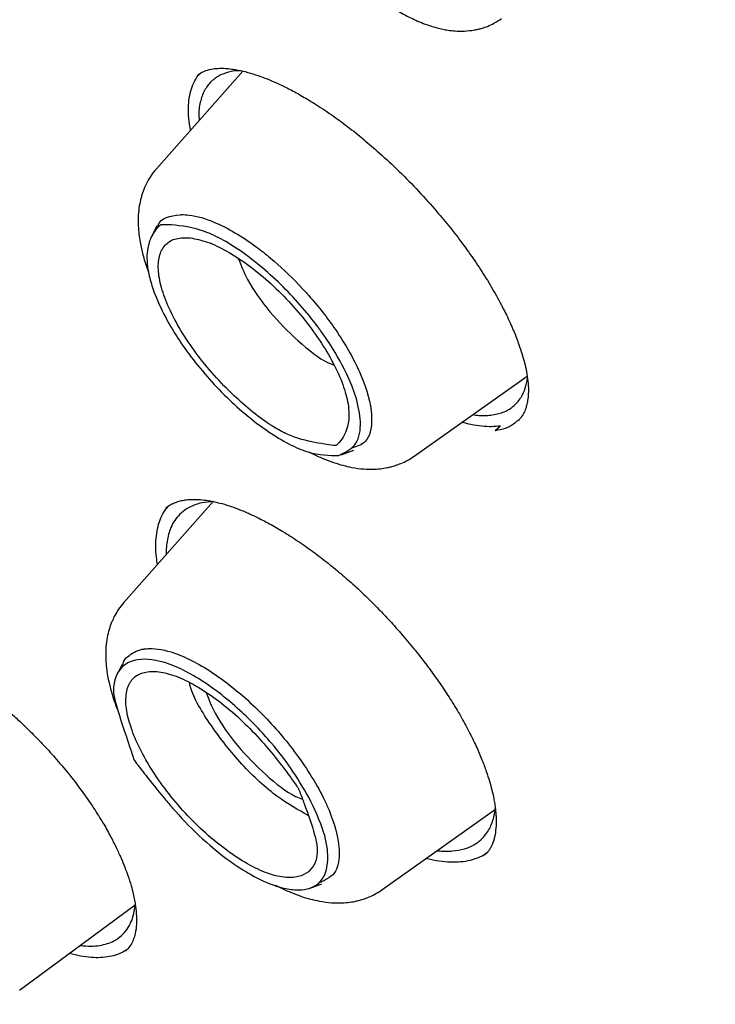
# Model space of a CAD drawing. Header units: millimetres. Extents: x 8 to 771, y 12 to 1627.
# Tile 22 of 93: x 566.17 to 574.48, y 608.97 to 620.73. Entities that reach past the tile are written whole.
import ezdxf

# ---------------------------------------------------------------- set-up
doc = ezdxf.new("R2010")
doc.units = ezdxf.units.MM

msp = doc.modelspace()

# ---------------------------------------------------------------- linework, layer by layer
at = {"color": 7, "linetype": 'Continuous', "lineweight": 30}
for p, q in [((568.837, 620.119), (567.805, 618.954)), ((568.294, 620.063), (568.331, 620.095)), ((568.81, 620.125), (568.736, 620.122)), ((570.886, 615.522), (572.234, 616.478)), ((571.916, 615.881), (571.852, 615.823)), ((570.011, 615.538), (570.164, 615.594)), ((568.484, 614.978), (567.417, 613.774)), ((570.498, 610.341), (571.855, 611.304)), ((571.728, 610.759), (571.725, 610.757)), ((569.629, 610.358), (569.781, 610.413)), ((566.172, 609.144), (567.553, 610.164)), ((567.437, 609.612), (567.435, 609.611))]:
    msp.add_line(p, q, dxfattribs=at)
at = {"color": 7, "linetype": 'Continuous', "lineweight": 30, "flags": 128}
msp.add_lwpolyline([(567.392, 613.029), (567.357, 612.957), (567.321, 612.884)], dxfattribs=at)
at = {"color": 7, "linetype": 'Continuous', "lineweight": 30}
for points, knots in [([(538.516, 648.372), (538.517, 648.373), (538.588, 648.432), (538.735, 648.543), (538.955, 648.703), (539.181, 648.855), (539.414, 649.001), (539.652, 649.14), (539.896, 649.272), (540.145, 649.398), (540.4, 649.516), (540.661, 649.627), (540.927, 649.732), (541.199, 649.829), (541.476, 649.919), (541.758, 650.003), (542.046, 650.079), (542.339, 650.149), (542.637, 650.212), (542.94, 650.267), (543.249, 650.316), (543.562, 650.357), (543.881, 650.392), (544.205, 650.42), (544.533, 650.44), (544.867, 650.454), (545.205, 650.46), (545.548, 650.46), (545.896, 650.453), (546.249, 650.438), (546.606, 650.417), (546.968, 650.388), (547.335, 650.353), (547.706, 650.31), (548.081, 650.261), (548.461, 650.204), (548.845, 650.141), (549.233, 650.07), (549.625, 649.993), (550.022, 649.908), (550.422, 649.817), (550.827, 649.718), (551.235, 649.613), (551.647, 649.501), (552.063, 649.382), (552.483, 649.256), (552.906, 649.123), (553.333, 648.983), (553.763, 648.836), (554.196, 648.683), (554.633, 648.522), (555.073, 648.355), (555.516, 648.182), (555.963, 648.001), (556.412, 647.814), (556.864, 647.62), (557.319, 647.42), (557.776, 647.213), (558.237, 646.999), (558.7, 646.779), (559.165, 646.552), (559.633, 646.319), (560.103, 646.08), (560.576, 645.834), (561.05, 645.582), (561.527, 645.323), (562.005, 645.059), (562.486, 644.788), (562.968, 644.511), (563.453, 644.228), (563.938, 643.938), (564.426, 643.643), (564.915, 643.342), (565.405, 643.035), (565.896, 642.722), (566.389, 642.404), (566.883, 642.079), (567.378, 641.749), (567.874, 641.414), (568.371, 641.072), (568.868, 640.726), (569.367, 640.373), (569.866, 640.016), (570.365, 639.653), (570.865, 639.285), (571.365, 638.911), (571.866, 638.533), (572.366, 638.149), (572.867, 637.76), (573.368, 637.367), (573.869, 636.969), (574.369, 636.565), (574.87, 636.157), (575.369, 635.745), (575.869, 635.328), (576.368, 634.906), (576.866, 634.48), (577.364, 634.049), (577.861, 633.615), (578.357, 633.176), (578.852, 632.732), (579.346, 632.285), (579.839, 631.834), (580.33, 631.379), (580.821, 630.92), (581.31, 630.457), (581.797, 629.991), (582.283, 629.521), (582.768, 629.048), (583.25, 628.571), (583.731, 628.091), (584.21, 627.607), (584.687, 627.12), (585.162, 626.631), (585.634, 626.138), (586.105, 625.642), (586.573, 625.144), (587.039, 624.643), (587.502, 624.139), (587.963, 623.632), (588.421, 623.123), (588.877, 622.612), (589.329, 622.098), (589.779, 621.583), (590.226, 621.065), (590.67, 620.545), (591.111, 620.023), (591.548, 619.499), (591.983, 618.973), (592.414, 618.446), (592.841, 617.917), (593.265, 617.387), (593.686, 616.855), (594.103, 616.322), (594.516, 615.788), (594.926, 615.252), (595.331, 614.716), (595.733, 614.178), (596.131, 613.64), (596.525, 613.101), (596.914, 612.562), (597.3, 612.022), (597.681, 611.481), (598.058, 610.94), (598.43, 610.399), (598.798, 609.857), (599.162, 609.316), (599.521, 608.774), (599.875, 608.233), (600.225, 607.692), (600.57, 607.151), (600.91, 606.61), (601.245, 606.07), (601.575, 605.531), (601.901, 604.992), (602.221, 604.454), (602.536, 603.917), (602.846, 603.381), (603.151, 602.845), (603.45, 602.311), (603.745, 601.778), (604.033, 601.247), (604.317, 600.717), (604.595, 600.188), (604.867, 599.661), (605.134, 599.136), (605.396, 598.613), (605.651, 598.091), (605.901, 597.571), (606.145, 597.054), (606.384, 596.538), (606.617, 596.025), (606.843, 595.514), (607.064, 595.006), (607.279, 594.5), (607.488, 593.997), (607.691, 593.496), (607.888, 592.999), (608.079, 592.504), (608.264, 592.012), (608.443, 591.523), (608.615, 591.037), (608.781, 590.554), (608.942, 590.075), (609.095, 589.599), (609.243, 589.127), (609.384, 588.658), (609.519, 588.193), (609.648, 587.731), (609.77, 587.274), (609.886, 586.82), (609.996, 586.37), (610.099, 585.924), (610.195, 585.483), (610.286, 585.045), (610.37, 584.612), (610.447, 584.183), (610.518, 583.759), (610.582, 583.339), (610.64, 582.923), (610.692, 582.513), (610.737, 582.107), (610.775, 581.706), (610.807, 581.309), (610.832, 580.918), (610.851, 580.532), (610.864, 580.15), (610.87, 579.774), (610.869, 579.403), (610.862, 579.037), (610.849, 578.677), (610.829, 578.322), (610.803, 577.972), (610.77, 577.628), (610.73, 577.29), (610.685, 576.956), (610.632, 576.629), (610.574, 576.307), (610.509, 575.991), (610.438, 575.681), (610.36, 575.377), (610.276, 575.078), (610.185, 574.785), (610.088, 574.499), (609.985, 574.218), (609.876, 573.943), (609.76, 573.674), (609.638, 573.412), (609.509, 573.155), (609.374, 572.905), (609.233, 572.661), (609.086, 572.423), (608.932, 572.191), (608.773, 571.966), (608.606, 571.747), (608.434, 571.535), (608.256, 571.329), (608.092, 571.151), (607.985, 571.044), (607.942, 571.001)], [0, 0, 0, 0, 0.000092, 0.004396, 0.008698, 0.012999, 0.017298, 0.021594, 0.025887, 0.030177, 0.034463, 0.038745, 0.043024, 0.047298, 0.051569, 0.055836, 0.060099, 0.064358, 0.068614, 0.072867, 0.077117, 0.081364, 0.085609, 0.089851, 0.094091, 0.09833, 0.102566, 0.106802, 0.111036, 0.115269, 0.119501, 0.123733, 0.127963, 0.132194, 0.136423, 0.140653, 0.144882, 0.149111, 0.153341, 0.15757, 0.161799, 0.166028, 0.170257, 0.174487, 0.178716, 0.182946, 0.187177, 0.191407, 0.195638, 0.199869, 0.2041, 0.208331, 0.212563, 0.216796, 0.221028, 0.225261, 0.229494, 0.233727, 0.237961, 0.242195, 0.24643, 0.250664, 0.254899, 0.259135, 0.26337, 0.267606, 0.271842, 0.276078, 0.280315, 0.284552, 0.288789, 0.293026, 0.297264, 0.301501, 0.305739, 0.309977, 0.314216, 0.318454, 0.322693, 0.326932, 0.331171, 0.33541, 0.33965, 0.343889, 0.348129, 0.352369, 0.356609, 0.360849, 0.365089, 0.36933, 0.37357, 0.377811, 0.382052, 0.386292, 0.390533, 0.394774, 0.399016, 0.403257, 0.407498, 0.41174, 0.415981, 0.420223, 0.424464, 0.428706, 0.432948, 0.437189, 0.441431, 0.445673, 0.449915, 0.454157, 0.458399, 0.462641, 0.466883, 0.471125, 0.475367, 0.479609, 0.483852, 0.488094, 0.492336, 0.496578, 0.50082, 0.505062, 0.509305, 0.513547, 0.517789, 0.522031, 0.526273, 0.530515, 0.534758, 0.539, 0.543242, 0.547484, 0.551726, 0.555968, 0.56021, 0.564451, 0.568693, 0.572935, 0.577177, 0.581418, 0.58566, 0.589902, 0.594143, 0.598384, 0.602626, 0.606867, 0.611108, 0.615349, 0.61959, 0.623831, 0.628071, 0.632312, 0.636552, 0.640793, 0.645033, 0.649273, 0.653513, 0.657753, 0.661993, 0.666232, 0.670472, 0.674711, 0.67895, 0.683189, 0.687427, 0.691666, 0.695904, 0.700142, 0.70438, 0.708618, 0.712855, 0.717093, 0.72133, 0.725567, 0.729803, 0.734039, 0.738275, 0.742511, 0.746746, 0.750982, 0.755217, 0.759451, 0.763685, 0.767919, 0.772153, 0.776386, 0.78062, 0.784852, 0.789085, 0.793317, 0.797548, 0.80178, 0.806011, 0.810242, 0.814472, 0.818703, 0.822933, 0.827162, 0.831392, 0.835621, 0.83985, 0.844079, 0.848307, 0.852536, 0.856765, 0.860994, 0.865222, 0.869451, 0.87368, 0.87791, 0.88214, 0.88637, 0.890602, 0.894834, 0.899067, 0.903301, 0.907536, 0.911773, 0.916012, 0.920253, 0.924495, 0.928741, 0.932988, 0.937239, 0.941493, 0.94575, 0.95001, 0.954274, 0.958542, 0.962814, 0.967089, 0.971369, 0.975653, 0.97994, 0.984231, 0.988525, 0.992822, 0.997121, 1, 1, 1, 1]), ([(569.344, 623.628), (569.321, 623.6), (569.277, 623.549), (569.231, 623.469), (569.2, 623.4), (569.17, 623.318), (569.146, 623.216), (569.135, 623.102), (569.136, 622.997), (569.145, 622.897), (569.164, 622.786), (569.194, 622.667), (569.232, 622.555), (569.269, 622.459), (569.303, 622.382), (569.331, 622.321), (569.358, 622.269), (569.388, 622.211), (569.428, 622.14), (569.48, 622.052), (569.547, 621.949), (569.64, 621.815), (569.76, 621.66), (569.902, 621.495), (570.045, 621.345), (570.188, 621.211), (570.324, 621.094), (570.44, 621.005), (570.532, 620.94), (570.601, 620.894), (570.667, 620.853), (570.741, 620.809), (570.821, 620.767), (570.907, 620.725), (570.996, 620.688), (571.087, 620.656), (571.17, 620.633), (571.242, 620.617), (571.307, 620.606), (571.388, 620.598), (571.487, 620.596), (571.58, 620.606), (571.65, 620.62), (571.702, 620.634), (571.766, 620.656), (571.845, 620.692), (571.899, 620.729), (571.928, 620.749)], [0, 0, 0, 0, 0.025375, 0.046185, 0.062458, 0.076685, 0.106045, 0.135226, 0.157421, 0.179527, 0.206055, 0.234402, 0.261634, 0.283315, 0.301153, 0.314409, 0.324523, 0.33749, 0.353989, 0.37401, 0.397546, 0.424516, 0.465633, 0.505035, 0.542753, 0.578817, 0.613252, 0.643982, 0.664169, 0.680432, 0.694722, 0.712193, 0.733519, 0.752065, 0.773567, 0.797253, 0.817803, 0.834261, 0.849216, 0.864242, 0.89115, 0.918736, 0.929629, 0.940742, 0.955652, 0.975394, 1, 1, 1, 1]), ([(568.213, 619.414), (568.205, 619.463), (568.19, 619.558), (568.186, 619.687), (568.196, 619.804), (568.221, 619.911), (568.261, 620.004), (568.295, 620.062), (568.318, 620.085), (568.319, 620.086)], [0, 0, 0, 0, 0.168994, 0.331013, 0.494152, 0.660766, 0.828557, 0.992476, 1, 1, 1, 1]), ([(568.291, 620.065), (568.305, 620.076), (568.333, 620.099), (568.394, 620.13), (568.453, 620.141), (568.483, 620.148)], [0, 0, 0, 0, 0.3012178, 0.6343762, 1, 1, 1, 1]), ([(568.736, 620.122), (568.689, 620.112), (568.593, 620.091), (568.481, 620.021), (568.392, 619.922), (568.335, 619.788), (568.309, 619.657), (568.314, 619.562), (568.316, 619.531)], [0, 0, 0, 0, 0.1756055, 0.3543534, 0.5362506, 0.7213044, 0.909522, 1, 1, 1, 1]), ([(568.483, 620.148), (568.507, 620.15), (568.553, 620.155), (568.627, 620.153), (568.698, 620.146), (568.786, 620.132), (568.891, 620.108), (569.013, 620.07), (569.131, 620.026), (569.251, 619.975), (569.386, 619.91), (569.534, 619.83), (569.704, 619.728), (569.89, 619.605), (570.088, 619.461), (570.28, 619.307), (570.487, 619.129), (570.707, 618.924), (570.939, 618.688), (571.141, 618.462), (571.316, 618.251), (571.467, 618.056), (571.611, 617.853), (571.746, 617.645), (571.869, 617.436), (571.975, 617.235), (572.06, 617.05), (572.121, 616.898), (572.164, 616.772), (572.197, 616.662), (572.223, 616.552), (572.242, 616.441), (572.25, 616.337), (572.248, 616.246), (572.239, 616.172), (572.227, 616.122), (572.216, 616.086), (572.204, 616.055), (572.186, 616.02), (572.161, 615.981), (572.138, 615.958), (572.125, 615.945)], [0, 0, 0, 0, 0.022982, 0.043327, 0.061038, 0.076375, 0.104432, 0.1296, 0.149839, 0.171824, 0.195566, 0.221084, 0.247757, 0.280518, 0.312412, 0.343403, 0.373497, 0.412941, 0.452354, 0.491706, 0.521213, 0.551348, 0.582396, 0.614399, 0.647346, 0.680416, 0.71095, 0.738709, 0.758914, 0.779038, 0.801035, 0.824851, 0.849905, 0.874197, 0.896928, 0.916101, 0.925625, 0.938777, 0.955571, 0.975986, 1, 1, 1, 1]), ([(567.805, 618.954), (567.783, 618.928), (567.743, 618.879), (567.699, 618.806), (567.67, 618.745), (567.65, 618.696), (567.635, 618.652), (567.617, 618.591), (567.599, 618.506), (567.587, 618.394), (567.587, 618.281), (567.595, 618.174), (567.609, 618.083), (567.626, 618.001), (567.645, 617.923), (567.668, 617.842), (567.69, 617.775), (567.706, 617.734), (567.709, 617.724)], [0, 0, 0, 0, 0.080635, 0.146805, 0.198593, 0.236503, 0.271374, 0.308225, 0.387938, 0.478383, 0.577521, 0.657023, 0.729471, 0.791603, 0.845155, 0.906607, 0.978967, 1, 1, 1, 1]), ([(567.82, 618.256), (567.821, 618.263), (567.85, 618.376), (567.973, 618.391), (568.088, 618.405)], [0, 0, 0, 0, 0.0597324, 1, 1, 1, 1]), ([(568.088, 618.405), (568.092, 618.405), (568.127, 618.407), (568.251, 618.4), (568.535, 618.319), (568.884, 618.114), (569.227, 617.844), (569.397, 617.683), (569.507, 617.568), (569.518, 617.556), (569.559, 617.513), (569.714, 617.343), (569.993, 616.987), (570.279, 616.474), (570.371, 616.132), (570.38, 615.869), (570.344, 615.681), (570.198, 615.635), (570.137, 615.616)], [0, 0, 0, 0, 0.004725, 0.039142, 0.131989, 0.262978, 0.307023, 0.394331, 0.394595, 0.396878, 0.403402, 0.428375, 0.525725, 0.656543, 0.787514, 0.802903, 0.91867, 1, 1, 1, 1]), ([(569.983, 615.531), (569.868, 615.53), (569.636, 615.528), (569.225, 615.749), (568.892, 615.997), (568.561, 616.295), (568.205, 616.701), (567.922, 617.143), (567.782, 617.455), (567.729, 617.631), (567.711, 617.716), (567.689, 617.839), (567.688, 617.96), (567.715, 618.062), (567.742, 618.14), (567.779, 618.202), (567.818, 618.248), (567.833, 618.263), (567.842, 618.271), (567.85, 618.278), (567.856, 618.283), (567.858, 618.284), (567.858, 618.285), (567.858, 618.285), (567.858, 618.285), (567.858, 618.285), (567.858, 618.285), (567.858, 618.285), (567.859, 618.285), (567.859, 618.285), (567.862, 618.285), (567.886, 618.285), (568.043, 618.283), (568.259, 618.254), (568.539, 618.143), (568.871, 617.943), (569.297, 617.591), (569.605, 617.239), (569.748, 617.047), (569.784, 616.997), (569.914, 616.812), (570.072, 616.537), (570.204, 616.203), (570.26, 615.906), (570.212, 615.638), (570.063, 615.568), (569.983, 615.531)], [0, 0, 0, 0, 0.061973, 0.124209, 0.155551, 0.186895, 0.249183, 0.299917, 0.337702, 0.362387, 0.369797, 0.373919, 0.416193, 0.429037, 0.436362, 0.467708, 0.478909, 0.481792, 0.483403, 0.488732, 0.489411, 0.489802, 0.489884, 0.489893, 0.489896, 0.489898, 0.489899, 0.4899, 0.489906, 0.489932, 0.490116, 0.491368, 0.501006, 0.563212, 0.594427, 0.625962, 0.688209, 0.75042, 0.750931, 0.755301, 0.767749, 0.815204, 0.850234, 0.892684, 0.942578, 1, 1, 1, 1]), ([(567.811, 618.273), (567.799, 618.249), (567.775, 618.199), (567.751, 618.15), (567.739, 618.125)], [0, 0, 0, 0, 0.500001, 1, 1, 1, 1]), ([(568.21, 618.128), (568.151, 618.129), (568.033, 618.131), (567.912, 618.058), (567.837, 617.935), (567.819, 617.758), (567.858, 617.54), (567.95, 617.291), (568.09, 617.024), (568.275, 616.751), (568.492, 616.485), (568.795, 616.175), (569.093, 615.933), (569.351, 615.785), (569.566, 615.708), (569.75, 615.674), (569.893, 615.653), (569.938, 615.648), (569.947, 615.647), (569.949, 615.646), (569.949, 615.646), (569.949, 615.646), (569.949, 615.646), (569.949, 615.646), (569.949, 615.646), (569.949, 615.646), (569.95, 615.647), (569.955, 615.651), (569.968, 615.663), (570.004, 615.701), (570.083, 615.814), (570.128, 616.015), (570.06, 616.312), (569.957, 616.565), (569.806, 616.836), (569.613, 617.11), (569.389, 617.373), (569.145, 617.613), (568.892, 617.818), (568.644, 617.977), (568.409, 618.089), (568.276, 618.115), (568.21, 618.128)], [0, 0, 0, 0, 0.034965, 0.070009, 0.105143, 0.140392, 0.175538, 0.210606, 0.245626, 0.280673, 0.315774, 0.350838, 0.413396, 0.437454, 0.461711, 0.516138, 0.535616, 0.54036, 0.540876, 0.54107, 0.541097, 0.541104, 0.541105, 0.541106, 0.541109, 0.541118, 0.541204, 0.541617, 0.546218, 0.554911, 0.581292, 0.649148, 0.684157, 0.719259, 0.754503, 0.789707, 0.824793, 0.85981, 0.894827, 0.929909, 0.965001, 1, 1, 1, 1]), ([(568.787, 617.879), (568.818, 617.798), (568.896, 617.598), (569.154, 617.237), (569.493, 616.891), (569.775, 616.666), (569.903, 616.618), (569.926, 616.609)], [0, 0, 0, 0, 0.174325, 0.43082, 0.687315, 0.94381, 1, 1, 1, 1]), ([(571.821, 616.014), (571.869, 616.024), (571.968, 616.046), (572.083, 616.12), (572.164, 616.218), (572.216, 616.33), (572.231, 616.413), (572.238, 616.454)], [0, 0, 0, 0, 0.2147243, 0.4340969, 0.6581104, 0.8292169, 1, 1, 1, 1]), ([(571.584, 616.017), (571.609, 616.013), (571.696, 615.999), (571.769, 616.008), (571.821, 616.014)], [0, 0, 0, 0, 0.283018, 1, 1, 1, 1]), ([(572.125, 615.949), (572.108, 615.933), (572.064, 615.893), (571.974, 615.849), (571.893, 615.832), (571.852, 615.823)], [0, 0, 0, 0, 0.240949, 0.6209864, 1, 1, 1, 1]), ([(571.916, 615.881), (571.881, 615.877), (571.81, 615.87), (571.692, 615.877), (571.573, 615.894), (571.491, 615.915), (571.454, 615.925)], [0, 0, 0, 0, 0.261971, 0.52394, 0.787583, 1, 1, 1, 1]), ([(569.63, 615.571), (569.642, 615.565), (569.696, 615.536), (569.793, 615.493), (569.916, 615.446), (570.03, 615.411), (570.151, 615.383), (570.273, 615.367), (570.385, 615.364), (570.478, 615.37), (570.551, 615.381), (570.611, 615.395), (570.666, 615.411), (570.731, 615.435), (570.808, 615.47), (570.858, 615.504), (570.886, 615.522)], [0, 0, 0, 0, 0.025963, 0.126925, 0.225765, 0.314879, 0.398073, 0.509907, 0.595161, 0.665224, 0.728992, 0.765602, 0.807596, 0.8606, 0.92472, 1, 1, 1, 1]), ([(567.914, 614.899), (567.93, 614.912), (567.961, 614.936), (568.015, 614.963), (568.072, 614.983), (568.134, 614.997), (568.199, 615.004), (568.271, 615.006), (568.353, 615.001), (568.449, 614.988), (568.558, 614.964), (568.669, 614.931), (568.774, 614.894), (568.881, 614.85), (569, 614.795), (569.14, 614.724), (569.299, 614.633), (569.473, 614.524), (569.654, 614.398), (569.834, 614.263), (570.006, 614.122), (570.17, 613.978), (570.315, 613.841), (570.45, 613.707), (570.582, 613.568), (570.729, 613.404), (570.868, 613.239), (570.995, 613.079), (571.107, 612.928), (571.221, 612.767), (571.333, 612.596), (571.442, 612.416), (571.506, 612.295), (571.539, 612.233)], [0, 0, 0, 0, 0.035836, 0.068162, 0.096972, 0.122945, 0.148612, 0.174202, 0.200918, 0.230549, 0.262707, 0.292797, 0.319547, 0.342912, 0.371865, 0.404038, 0.439599, 0.478532, 0.518711, 0.557495, 0.594853, 0.630783, 0.665333, 0.691737, 0.722426, 0.75761, 0.797283, 0.826218, 0.857123, 0.889975, 0.924753, 0.961432, 1, 1, 1, 1]), ([(567.819, 614.227), (567.814, 614.256), (567.802, 614.333), (567.797, 614.447), (567.803, 614.571), (567.823, 614.685), (567.857, 614.787), (567.9, 614.869), (567.937, 614.91), (567.952, 614.927)], [0, 0, 0, 0, 0.094607, 0.2507254, 0.4068424, 0.5657999, 0.7267868, 0.8889362, 1, 1, 1, 1]), ([(568.487, 614.978), (568.441, 614.975), (568.351, 614.969), (568.238, 614.933), (568.143, 614.881), (568.067, 614.814), (568.01, 614.736), (567.97, 614.653), (567.944, 614.569), (567.928, 614.482), (567.921, 614.408), (567.922, 614.359), (567.923, 614.344)], [0, 0, 0, 0, 0.128959, 0.257192, 0.379351, 0.495441, 0.605465, 0.709425, 0.793781, 0.877984, 0.962036, 1, 1, 1, 1]), ([(567.417, 613.774), (567.396, 613.747), (567.356, 613.699), (567.312, 613.625), (567.282, 613.565), (567.262, 613.515), (567.247, 613.472), (567.229, 613.411), (567.211, 613.325), (567.199, 613.214), (567.199, 613.101), (567.208, 612.993), (567.221, 612.902), (567.238, 612.82), (567.257, 612.743), (567.28, 612.662), (567.309, 612.576), (567.332, 612.515), (567.343, 612.487)], [0, 0, 0, 0, 0.0773205, 0.1407707, 0.1904301, 0.2267823, 0.2602199, 0.2955558, 0.3719921, 0.4587194, 0.5537828, 0.6300171, 0.6994865, 0.7590651, 0.8104159, 0.8693418, 0.9387274, 1, 1, 1, 1]), ([(564.137, 613.177), (564.149, 613.187), (564.173, 613.208), (564.219, 613.233), (564.271, 613.253), (564.328, 613.267), (564.382, 613.274), (564.432, 613.276), (564.482, 613.275), (564.536, 613.271), (564.6, 613.263), (564.674, 613.249), (564.762, 613.227), (564.87, 613.194), (564.989, 613.149), (565.113, 613.094), (565.227, 613.038), (565.334, 612.979), (565.442, 612.915), (565.555, 612.844), (565.674, 612.762), (565.799, 612.67), (565.921, 612.573), (566.044, 612.47), (566.168, 612.359), (566.303, 612.23), (566.447, 612.083), (566.599, 611.917), (566.755, 611.732), (566.913, 611.528), (567.01, 611.386), (567.059, 611.313)], [0, 0, 0, 0, 0.036908, 0.072186, 0.10585, 0.137159, 0.164157, 0.186729, 0.207199, 0.228962, 0.252562, 0.279297, 0.309256, 0.341991, 0.383305, 0.420411, 0.453246, 0.482569, 0.512596, 0.543934, 0.576571, 0.610523, 0.646513, 0.677426, 0.712163, 0.75073, 0.793117, 0.839292, 0.889203, 0.942788, 1, 1, 1, 1]), ([(567.405, 613.01), (567.405, 613.024), (567.408, 613.079), (567.486, 613.15), (567.566, 613.201), (567.637, 613.215), (567.639, 613.215), (567.646, 613.217), (567.673, 613.221), (567.783, 613.23), (568.046, 613.183), (568.501, 612.942), (568.873, 612.636), (569.2, 612.309), (569.509, 611.946), (569.742, 611.567), (569.906, 611.214), (569.958, 611.046), (569.979, 610.907), (569.984, 610.868), (569.994, 610.733), (569.968, 610.527), (569.832, 610.462), (569.76, 610.428)], [0, 0, 0, 0, 0.011935, 0.049702, 0.124332, 0.124411, 0.124966, 0.126453, 0.131994, 0.15333, 0.236763, 0.348702, 0.460771, 0.473866, 0.572998, 0.685083, 0.698324, 0.797219, 0.798308, 0.806339, 0.828158, 0.909666, 1, 1, 1, 1]), ([(569.625, 611.45), (569.694, 611.306), (569.823, 611.034), (569.867, 610.721), (569.828, 610.512), (569.708, 610.37), (569.526, 610.328), (569.28, 610.365), (569.029, 610.463), (568.703, 610.661), (568.366, 610.93), (568.102, 611.198), (567.954, 611.37), (567.834, 611.514), (567.722, 611.653), (567.624, 611.78), (567.591, 611.823), (567.57, 611.85), (567.554, 611.872), (567.541, 611.89), (567.539, 611.893), (567.538, 611.894), (567.538, 611.894), (567.538, 611.895), (567.538, 611.895), (567.538, 611.895), (567.538, 611.895), (567.538, 611.895), (567.538, 611.895), (567.536, 611.9), (567.526, 611.931), (567.459, 612.138), (567.362, 612.413), (567.28, 612.704), (567.316, 612.932), (567.479, 613.104), (567.773, 613.105), (568.065, 613.001), (568.383, 612.83), (568.776, 612.53), (569.15, 612.141), (569.429, 611.782), (569.556, 611.567), (569.625, 611.45)], [0, 0, 0, 0, 0.051546, 0.0974, 0.137513, 0.171805, 0.222446, 0.249548, 0.291867, 0.326805, 0.374196, 0.416427, 0.429271, 0.43661, 0.467941, 0.479135, 0.482017, 0.483629, 0.488956, 0.489635, 0.490025, 0.490107, 0.490116, 0.490118, 0.49012, 0.490121, 0.490123, 0.490129, 0.490154, 0.490339, 0.491591, 0.501223, 0.5634, 0.5946, 0.626119, 0.688337, 0.750519, 0.781774, 0.813027, 0.875091, 0.925122, 0.959494, 1, 1, 1, 1]), ([(567.536, 612.187), (567.574, 612.102), (567.652, 611.93), (567.826, 611.656), (568.033, 611.385), (568.268, 611.13), (568.519, 610.906), (568.771, 610.72), (569.015, 610.582), (569.236, 610.501), (569.426, 610.479), (569.614, 610.526), (569.718, 610.654), (569.732, 610.843), (569.684, 611.062), (569.602, 611.291), (569.532, 611.476), (569.508, 611.535), (569.503, 611.548), (569.503, 611.55), (569.502, 611.55), (569.502, 611.551), (569.502, 611.551), (569.502, 611.551), (569.502, 611.551), (569.502, 611.551), (569.501, 611.552), (569.492, 611.565), (569.468, 611.601), (569.396, 611.703), (569.199, 611.966), (568.915, 612.292), (568.585, 612.576), (568.333, 612.752), (568.092, 612.879), (567.876, 612.947), (567.694, 612.956), (567.555, 612.906), (567.466, 612.797), (567.433, 612.635), (567.45, 612.432), (567.507, 612.269), (567.536, 612.187)], [0, 0, 0, 0, 0.034965, 0.070009, 0.105143, 0.140392, 0.175537, 0.210606, 0.245626, 0.280673, 0.315773, 0.350838, 0.413396, 0.437454, 0.461711, 0.516138, 0.535616, 0.54036, 0.540876, 0.541071, 0.541097, 0.541104, 0.541105, 0.541106, 0.541109, 0.541118, 0.541204, 0.541617, 0.546218, 0.554911, 0.581292, 0.649148, 0.684157, 0.719259, 0.754504, 0.789707, 0.824793, 0.85981, 0.894827, 0.929909, 0.965002, 1, 1, 1, 1]), ([(569.619, 611.23), (569.499, 611.296), (569.239, 611.44), (568.813, 611.834), (568.453, 612.296), (568.236, 612.652), (568.204, 612.798), (568.201, 612.814)], [0, 0, 0, 0, 0.2143389, 0.4654421, 0.7165676, 0.9677306, 1, 1, 1, 1]), ([(568.399, 612.699), (568.43, 612.618), (568.508, 612.418), (568.766, 612.056), (569.106, 611.71), (569.392, 611.483), (569.524, 611.434), (569.551, 611.423)], [0, 0, 0, 0, 0.172965, 0.426773, 0.680581, 0.934389, 1, 1, 1, 1]), ([(571.539, 612.233), (571.569, 612.173), (571.627, 612.058), (571.694, 611.9), (571.746, 611.761), (571.784, 611.642), (571.812, 611.541), (571.831, 611.456), (571.844, 611.385), (571.853, 611.322), (571.86, 611.263), (571.865, 611.178), (571.863, 611.077), (571.851, 610.995), (571.839, 610.948), (571.831, 610.922), (571.821, 610.895), (571.808, 610.863), (571.788, 610.828), (571.763, 610.792), (571.74, 610.77), (571.728, 610.758)], [0, 0, 0, 0, 0.0840744, 0.1604491, 0.2293091, 0.2907781, 0.3449418, 0.3918621, 0.4316136, 0.4684829, 0.5055232, 0.5427347, 0.6363596, 0.7238068, 0.7469278, 0.7703688, 0.800683, 0.8388527, 0.8848133, 0.9385322, 1, 1, 1, 1]), ([(567.059, 611.313), (567.095, 611.256), (567.165, 611.148), (567.252, 610.992), (567.324, 610.852), (567.382, 610.726), (567.428, 610.614), (567.469, 610.503), (567.502, 610.397), (567.528, 610.299), (567.545, 610.218), (567.56, 610.127), (567.569, 610.027), (567.568, 609.943), (567.563, 609.884), (567.556, 609.838), (567.543, 609.784), (567.522, 609.724), (567.488, 609.663), (567.455, 609.628), (567.436, 609.609)], [0, 0, 0, 0, 0.071676, 0.137837, 0.19867, 0.254302, 0.304824, 0.3503, 0.409137, 0.456816, 0.496809, 0.535002, 0.606346, 0.672767, 0.69927, 0.737144, 0.786275, 0.846524, 0.917784, 1, 1, 1, 1]), ([(571.158, 610.81), (571.16, 610.809), (571.183, 610.806), (571.226, 610.804), (571.286, 610.802), (571.375, 610.807), (571.483, 610.826), (571.595, 610.873), (571.679, 610.933), (571.74, 611), (571.783, 611.067), (571.809, 611.125), (571.825, 611.172), (571.836, 611.208), (571.844, 611.247), (571.85, 611.282), (571.853, 611.305), (571.854, 611.314)], [0, 0, 0, 0, 0.00389, 0.058393, 0.111342, 0.162737, 0.30752, 0.438316, 0.555113, 0.657899, 0.746663, 0.821399, 0.860206, 0.898761, 0.937064, 0.975115, 1, 1, 1, 1]), ([(571.757, 610.788), (571.75, 610.782), (571.719, 610.756), (571.651, 610.723), (571.553, 610.69), (571.441, 610.672), (571.318, 610.669), (571.184, 610.683), (571.086, 610.699), (571.031, 610.716), (571.027, 610.717)], [0, 0, 0, 0, 0.04146, 0.195601, 0.350745, 0.509045, 0.668439, 0.827283, 0.987282, 1, 1, 1, 1]), ([(569.225, 610.399), (569.242, 610.39), (569.303, 610.358), (569.405, 610.313), (569.528, 610.265), (569.642, 610.231), (569.764, 610.203), (569.885, 610.187), (569.998, 610.184), (570.091, 610.19), (570.163, 610.201), (570.223, 610.214), (570.278, 610.23), (570.344, 610.254), (570.42, 610.29), (570.471, 610.323), (570.498, 610.341)], [0, 0, 0, 0, 0.038859, 0.138484, 0.236016, 0.32395, 0.406042, 0.516396, 0.600521, 0.669656, 0.73258, 0.768706, 0.810143, 0.862445, 0.925716, 1, 1, 1, 1]), ([(566.894, 609.677), (566.939, 609.673), (567.022, 609.665), (567.129, 609.676), (567.219, 609.697), (567.307, 609.734), (567.388, 609.79), (567.456, 609.867), (567.503, 609.951), (567.532, 610.039), (567.548, 610.112), (567.551, 610.158), (567.552, 610.172)], [0, 0, 0, 0, 0.11719, 0.220476, 0.318925, 0.41253, 0.543808, 0.664173, 0.773608, 0.8721, 0.959638, 1, 1, 1, 1]), ([(567.457, 609.633), (567.453, 609.629), (567.425, 609.607), (567.362, 609.577), (567.271, 609.547), (567.168, 609.532), (567.055, 609.53), (566.932, 609.544), (566.835, 609.562), (566.777, 609.579), (566.766, 609.583)], [0, 0, 0, 0, 0.03136, 0.184886, 0.340582, 0.493252, 0.647047, 0.804419, 0.963006, 1, 1, 1, 1])]:
    msp.add_open_spline(points, degree=3, knots=knots, dxfattribs=at)

doc.saveas('drawing.dxf')
